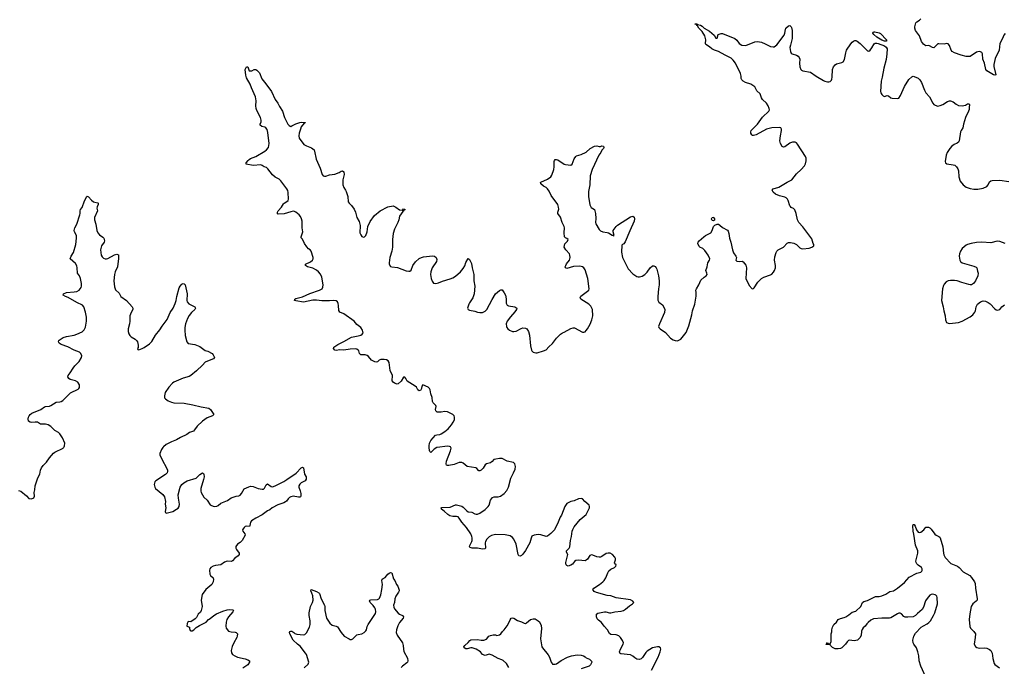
# Model space of a CAD drawing. Header units: inches. Extents: x 2005975 to 2217453, y 644152 to 846769.
# Tile 59 of 162: x 2078110 to 2093298, y 716628 to 726599. Entities that reach past the tile are written whole.
import ezdxf

# ---------------------------------------------------------------- set-up
doc = ezdxf.new("R2010")
doc.units = ezdxf.units.IN
doc.header["$MEASUREMENT"] = 0
for name, color, linetype in [('C0771', 7, 'Continuous'), ('C0772', 7, 'Continuous'), ('C0781', 7, 'Continuous'), ('C0782', 7, 'Continuous'), ('C0791', 7, 'Continuous'), ('C0792', 7, 'Continuous')]:
    doc.layers.add(name, color=color, linetype=linetype)

msp = doc.modelspace()

# ---------------------------------------------------------------- linework, layer by layer
at = {"layer": 'C0771', "color": 6, "elevation": 400}
msp.add_lwpolyline([(2078090, 719339), (2078130, 719330), (2078217, 719257), (2078250, 719216), (2078290, 719211), (2078330, 719225), (2078338, 719250), (2078332, 719310), (2078345, 719350), (2078350, 719410), (2078392, 719532), (2078419, 719590), (2078430, 719650), (2078445, 719690), (2078470, 719723), (2078523, 719777), (2078570, 719844), (2078630, 719913), (2078651, 719929), (2078779, 719990), (2078787, 720000)], dxfattribs=at)
at = {"layer": 'C0772', "color": 6, "elevation": 400}
msp.add_lwpolyline([(2078787, 720000), (2078795, 720010), (2078802, 720030), (2078804, 720070), (2078771, 720150), (2078730, 720213), (2078710, 720232), (2078650, 720266), (2078588, 720328), (2078550, 720349), (2078510, 720359), (2078430, 720363), (2078385, 720390), (2078350, 720393), (2078290, 720389), (2078270, 720393), (2078247, 720410), (2078243, 720443), (2078247, 720470), (2078256, 720490), (2078270, 720509), (2078298, 720530), (2078438, 720590), (2078490, 720627), (2078510, 720634), (2078570, 720641), (2078590, 720648), (2078670, 720703), (2078730, 720704), (2078751, 720709), (2078774, 720726), (2078894, 720846), (2079010, 720899), (2079024, 720910), (2079033, 720927), (2079031, 720970), (2079009, 721010), (2078970, 721030), (2078889, 721049), (2078868, 721068), (2078855, 721090), (2078858, 721110), (2078890, 721152), (2078936, 721224), (2078961, 721259), (2079025, 721330), (2079065, 721390), (2079067, 721413), (2079055, 721450), (2079030, 721472), (2078950, 721504), (2078850, 721555), (2078750, 721592), (2078720, 721610), (2078707, 721630), (2078712, 721650), (2078721, 721659), (2078783, 721697), (2078830, 721715), (2078950, 721735), (2078990, 721748), (2079073, 721787), (2079106, 721814), (2079125, 721855), (2079138, 721950), (2079139, 722010), (2079127, 722090), (2079101, 722170), (2079078, 722198), (2078990, 722238), (2078857, 722317), (2078815, 722330), (2078778, 722350), (2078786, 722370), (2078830, 722390), (2078950, 722400), (2078992, 722408), (2079026, 722430), (2079058, 722470), (2079064, 722490), (2079065, 722530), (2079050, 722606), (2079033, 722650), (2079015, 722670), (2079004, 722690), (2078999, 722770), (2078990, 722804), (2078970, 722840), (2078890, 722910), (2078903, 722950), (2078940, 723010), (2078976, 723130), (2078985, 723230), (2078984, 723264), (2078976, 723290), (2078953, 723330), (2078950, 723350), (2078962, 723390), (2078992, 723448), (2079040, 723590), (2079045, 723610), (2079044, 723650), (2079050, 723670), (2079076, 723704), (2079110, 723806), (2079145, 723870), (2079150, 723875), (2079170, 723866), (2079215, 723815), (2079250, 723792), (2079270, 723783), (2079315, 723775), (2079319, 723770), (2079318, 723750), (2079306, 723714), (2079302, 723690), (2079308, 723650), (2079266, 723550), (2079262, 723510), (2079286, 723446), (2079302, 723350), (2079317, 723310), (2079341, 723281), (2079390, 723247), (2079406, 723230), (2079415, 723210), (2079418, 723190), (2079414, 723170), (2079374, 723110), (2079354, 723050), (2079368, 722970), (2079383, 722943), (2079403, 722923), (2079430, 722912), (2079450, 722910), (2079470, 722916), (2079570, 722973), (2079610, 722983), (2079632, 722972), (2079636, 722916), (2079621, 722790), (2079582, 722710), (2079570, 722670), (2079562, 722570), (2079570, 722478), (2079590, 722435), (2079642, 722382), (2079671, 722330), (2079759, 722270), (2079845, 722170), (2079854, 722150), (2079854, 722130), (2079830, 722085), (2079811, 722030), (2079811, 721949), (2079805, 721910), (2079782, 721830), (2079782, 721790), (2079793, 721753), (2079809, 721729), (2079830, 721710), (2079892, 721670), (2079913, 721650), (2079926, 721630), (2079938, 721582), (2079935, 721545), (2079928, 721530), (2079931, 721511), (2079950, 721507), (2080000, 721530)], dxfattribs=at)
at = {"layer": 'C0781', "color": 6, "elevation": 400}
for points in [[(2080316, 720000), (2080296, 719970), (2080274, 719910), (2080274, 719890), (2080309, 719810), (2080376, 719690), (2080389, 719650), (2080389, 719630), (2080383, 719610), (2080357, 719583), (2080210, 719490), (2080193, 719470), (2080185, 719430), (2080192, 719392), (2080204, 719370), (2080319, 719278), (2080343, 719243), (2080360, 719170), (2080356, 719130), (2080362, 719070), (2080356, 719016), (2080360, 719000), (2080371, 718991), (2080470, 719015), (2080531, 719049), (2080553, 719067), (2080569, 719090), (2080575, 719130), (2080558, 719218), (2080555, 719270), (2080586, 719390), (2080610, 719430), (2080642, 719458), (2080693, 719487), (2080830, 719527), (2080890, 719586), (2080930, 719610), (2080943, 719603), (2080950, 719591), (2080953, 719550), (2080946, 719510), (2080903, 719370), (2080902, 719330), (2080909, 719310), (2080950, 719236), (2081002, 719190), (2081050, 719119), (2081070, 719105), (2081110, 719094), (2081150, 719099), (2081170, 719107), (2081215, 719145), (2081314, 719186), (2081370, 719224), (2081450, 719252), (2081490, 719255), (2081510, 719268), (2081529, 719290), (2081574, 719366), (2081643, 719397), (2081670, 719403), (2081710, 719400), (2081790, 719368), (2081850, 719359), (2081870, 719361), (2081887, 719373), (2081910, 719425), (2081930, 719440), (2081990, 719399), (2082010, 719395), (2082050, 719409), (2082110, 719442), (2082185, 719475), (2082229, 719510), (2082373, 719607), (2082450, 719686), (2082470, 719699), (2082490, 719690), (2082504, 719590), (2082528, 719550), (2082527, 719513), (2082512, 719488), (2082450, 719456), (2082430, 719437), (2082418, 719410), (2082415, 719390), (2082435, 719335), (2082445, 719290), (2082447, 719253), (2082439, 719241), (2082430, 719236), (2082410, 719235), (2082330, 719250), (2082290, 719240), (2082270, 719230), (2082250, 719211), (2082225, 719175), (2082210, 719163), (2082185, 719150), (2082090, 719116), (2082004, 719070), (2081970, 719042), (2081930, 719026), (2081850, 718963), (2081750, 718911), (2081684, 718870), (2081670, 718850), (2081662, 718798), (2081654, 718786), (2081610, 718790), (2081590, 718784), (2081570, 718770), (2081555, 718750), (2081549, 718730), (2081552, 718710), (2081585, 718670), (2081586, 718650), (2081540, 718570), (2081510, 718539), (2081468, 718510), (2081443, 718477), (2081444, 718450), (2081452, 718430), (2081494, 718370), (2081494, 718350), (2081478, 718330), (2081427, 718293), (2081390, 718252), (2081375, 718245), (2081310, 718250), (2081270, 718234), (2081210, 718193), (2081130, 718184), (2081093, 718170), (2081060, 718150), (2081045, 718130), (2081040, 718110), (2081045, 718050), (2081054, 718030), (2081092, 717990), (2081098, 717970), (2081094, 717930), (2081072, 717888), (2080980, 717810), (2080925, 717735), (2080910, 717650), (2080925, 717550), (2080911, 717489), (2080897, 717463), (2080865, 717430), (2080839, 717381), (2080819, 717361), (2080750, 717315), (2080710, 717319), (2080691, 717290), (2080686, 717246), (2080730, 717232), (2080731, 717210), (2080741, 717181), (2080750, 717176), (2080770, 717177), (2080797, 717190), (2080833, 717227), (2080881, 717259), (2080984, 717310), (2081024, 717350), (2081050, 717366), (2081107, 717413), (2081145, 717435), (2081241, 717479), (2081310, 717500), (2081343, 717503), (2081397, 717497), (2081406, 717490), (2081396, 717470), (2081330, 717393), (2081306, 717350), (2081293, 717310), (2081289, 717249), (2081294, 717214), (2081332, 717172), (2081370, 717160), (2081436, 717156), (2081451, 717150), (2081471, 717130), (2081467, 717090), (2081459, 717070), (2081412, 716990), (2081389, 716931), (2081374, 716870), (2081377, 716837), (2081393, 716810), (2081428, 716788), (2081471, 716770), (2081590, 716743), (2081627, 716727), (2081653, 716710), (2081656, 716690), (2081629, 716650), (2081550, 716601)], [(2084547, 720000), (2084502, 719978), (2084450, 719926), (2084438, 719938), (2084430, 719953), (2084428, 720000)], [(2087858, 716570), (2087959, 716770), (2087991, 716850), (2088000, 716890), (2087995, 716910), (2087970, 716926), (2087950, 716928), (2087870, 716910), (2087790, 716860), (2087770, 716838), (2087717, 716763), (2087695, 716745), (2087670, 716735), (2087630, 716738), (2087599, 716759), (2087570, 716786), (2087530, 716807), (2087381, 716821), (2087368, 716830), (2087363, 716850), (2087378, 716890), (2087419, 716970), (2087424, 716990), (2087410, 717026), (2087380, 717070), (2087350, 717095), (2087310, 717111), (2087230, 717119), (2087210, 717133), (2087175, 717190), (2087125, 717245), (2087084, 717304), (2087037, 717337), (2087020, 717360), (2087008, 717390), (2087006, 717414), (2087009, 717431), (2087030, 717448), (2087130, 717470), (2087150, 717468), (2087210, 717452), (2087230, 717453), (2087290, 717470), (2087390, 717477), (2087423, 717490), (2087455, 717510), (2087518, 717562), (2087561, 717590), (2087581, 717610), (2087566, 717630), (2087530, 717651), (2087310, 717683), (2087230, 717715), (2087170, 717722), (2087007, 717767), (2086970, 717783), (2086953, 717810), (2086965, 717835), (2087054, 717890), (2087107, 717930), (2087126, 717950), (2087152, 717990), (2087180, 718070), (2087200, 718100), (2087230, 718124), (2087286, 718150), (2087307, 718170), (2087311, 718191), (2087289, 718210), (2087284, 718224), (2087299, 718270), (2087300, 718290), (2087291, 718310), (2087253, 718350), (2087216, 718370), (2087186, 718374), (2087155, 718365), (2087090, 718320), (2087068, 718312), (2087048, 718312), (2087010, 718315), (2086950, 718342), (2086930, 718345), (2086906, 718334), (2086870, 718280), (2086850, 718262), (2086830, 718256), (2086730, 718263), (2086690, 718259), (2086670, 718246), (2086635, 718205), (2086610, 718185), (2086570, 718173), (2086550, 718180), (2086541, 718190), (2086533, 718210), (2086533, 718230), (2086565, 718350), (2086547, 718390), (2086547, 718410), (2086586, 718450), (2086598, 718470), (2086608, 718570), (2086623, 718630), (2086633, 718710), (2086642, 718738), (2086662, 718778), (2086757, 718890), (2086846, 718970), (2086898, 719070), (2086901, 719090), (2086893, 719113), (2086828, 719168), (2086790, 719209), (2086770, 719217), (2086730, 719212), (2086662, 719178), (2086610, 719170), (2086550, 719138), (2086517, 719090), (2086470, 718957), (2086445, 718930), (2086418, 718850), (2086358, 718730), (2086304, 718676), (2086250, 718634), (2086229, 718631), (2086150, 718656), (2086110, 718661), (2086046, 718650), (2086010, 718632), (2085997, 718603), (2085977, 718530), (2085910, 718413), (2085870, 718356), (2085850, 718337), (2085830, 718326), (2085810, 718332), (2085800, 718350), (2085770, 718510), (2085730, 718590), (2085710, 718616), (2085678, 718638), (2085596, 718656), (2085450, 718661), (2085390, 718643), (2085350, 718623), (2085315, 718590), (2085294, 718550), (2085290, 718530), (2085293, 718450), (2085283, 718437), (2085250, 718434), (2085170, 718451), (2085091, 718451), (2085061, 718461), (2085050, 718470), (2085051, 718490), (2085082, 718550), (2085088, 718570), (2085090, 718610), (2085086, 718630), (2085071, 718670), (2085002, 718770), (2084930, 718850), (2084890, 718912), (2084872, 718932), (2084850, 718940), (2084790, 718940), (2084747, 718950), (2084713, 718970), (2084658, 719018), (2084614, 719050), (2084613, 719070), (2084624, 719076), (2084750, 719083), (2084830, 719116), (2084850, 719117), (2084930, 719099), (2084950, 719084), (2085001, 719030), (2085030, 719012), (2085083, 719003), (2085130, 718979), (2085150, 718975), (2085170, 718976), (2085210, 718990), (2085290, 719045), (2085338, 719090), (2085351, 719110), (2085374, 719190), (2085401, 719230), (2085430, 719242), (2085490, 719239), (2085528, 719252), (2085583, 719290), (2085623, 719337), (2085652, 719390), (2085687, 719530), (2085728, 719610), (2085751, 719670), (2085758, 719710), (2085750, 719750), (2085728, 719768), (2085630, 719793), (2085550, 719830), (2085510, 719834), (2085456, 719824), (2085425, 719815), (2085396, 719784), (2085373, 719767), (2085310, 719750), (2085290, 719737), (2085258, 719682), (2085230, 719654), (2085210, 719642), (2085190, 719644), (2085160, 719680), (2085145, 719690), (2085011, 719711), (2084950, 719762), (2084930, 719770), (2084890, 719770), (2084810, 719740), (2084730, 719722), (2084710, 719723), (2084695, 719730), (2084687, 719750), (2084692, 719790), (2084756, 719950), (2084763, 719990), (2084759, 720000)], [(2082497, 716603), (2082559, 716661), (2082571, 716690), (2082532, 716810), (2082521, 716830), (2082438, 716938), (2082395, 716970), (2082330, 717033), (2082276, 717130), (2082270, 717150), (2082275, 717165), (2082290, 717172), (2082310, 717167), (2082340, 717150), (2082355, 717135), (2082385, 717125), (2082486, 717114), (2082510, 717118), (2082536, 717144), (2082578, 717230), (2082590, 717270), (2082592, 717330), (2082575, 717410), (2082574, 717450), (2082598, 717550), (2082628, 717612), (2082638, 717650), (2082634, 717714), (2082618, 717758), (2082600, 717790), (2082606, 717810), (2082690, 717781), (2082723, 717763), (2082736, 717750), (2082758, 717670), (2082810, 717570), (2082817, 717550), (2082818, 717490), (2082843, 717370), (2082893, 717293), (2082930, 717262), (2082990, 717246), (2083010, 717234), (2083067, 717150), (2083116, 717090), (2083190, 717050), (2083210, 717043), (2083230, 717043), (2083250, 717053), (2083310, 717111), (2083330, 717120), (2083390, 717126), (2083425, 717150), (2083450, 717174), (2083460, 717190), (2083470, 717239), (2083483, 717270), (2083580, 717410), (2083596, 717444), (2083601, 717470), (2083596, 717510), (2083587, 717530), (2083563, 717563), (2083514, 717610), (2083505, 717635), (2083513, 717647), (2083527, 717653), (2083630, 717658), (2083650, 717669), (2083660, 717680), (2083682, 717730), (2083697, 717810), (2083705, 717890), (2083698, 717950), (2083702, 717970), (2083717, 717983), (2083750, 717996), (2083790, 718047), (2083810, 718065), (2083830, 718076), (2083848, 718068), (2083878, 717978), (2083899, 717950), (2083922, 717890), (2083941, 717861), (2083964, 717804), (2083965, 717790), (2083955, 717770), (2083913, 717707), (2083897, 717670), (2083889, 717610), (2083878, 717570), (2083879, 717539), (2083890, 717515), (2083948, 717448), (2083970, 717431), (2084017, 717410), (2084029, 717390), (2084026, 717370), (2083970, 717301), (2083944, 717250), (2083922, 717190), (2083918, 717150), (2083933, 717110), (2084013, 716990), (2084026, 716950), (2084029, 716891), (2084037, 716857), (2084092, 716752), (2084099, 716710), (2084092, 716690), (2084081, 716679), (2084014, 716630), (2083995, 716610)], [(2085656, 716610), (2085617, 716670), (2085570, 716715), (2085548, 716728), (2085488, 716750), (2085399, 716799), (2085350, 716814), (2085290, 716795), (2085249, 716810), (2085219, 716850), (2085150, 716893), (2085087, 716913), (2085067, 716913), (2085010, 716895), (2084990, 716896), (2084965, 716910), (2084961, 716930), (2084974, 716950), (2085030, 716995), (2085052, 717028), (2085070, 717037), (2085170, 717039), (2085230, 717030), (2085267, 717033), (2085312, 717048), (2085349, 717090), (2085370, 717101), (2085411, 717111), (2085450, 717111), (2085470, 717102), (2085510, 717111), (2085530, 717127), (2085557, 717163), (2085584, 717190), (2085627, 717250), (2085652, 717290), (2085675, 717345), (2085692, 717368), (2085710, 717375), (2085730, 717371), (2085790, 717334), (2085850, 717314), (2085890, 717291), (2085910, 717287), (2085930, 717297), (2085990, 717348), (2086030, 717362), (2086059, 717359), (2086110, 717330), (2086130, 717311), (2086155, 717255), (2086160, 717210), (2086144, 717050), (2086164, 716930), (2086174, 716910), (2086264, 716804), (2086282, 716770), (2086310, 716691), (2086321, 716670), (2086330, 716662), (2086370, 716659), (2086390, 716668), (2086461, 716719), (2086559, 716770), (2086622, 716790), (2086710, 716806), (2086770, 716799), (2086808, 716788), (2086834, 716774), (2086850, 716758), (2086899, 716739), (2086928, 716708), (2086933, 716690), (2086926, 716670), (2086916, 716650), (2086896, 716630), (2086770, 716588)]]:
    msp.add_lwpolyline(points, dxfattribs=at)
at = {"layer": 'C0782', "color": 6, "elevation": 400}
for points in [[(2090000, 724699), (2089990, 724696), (2089910, 724637), (2089890, 724633), (2089870, 724645), (2089846, 724690), (2089837, 724730), (2089845, 724810), (2089861, 724890), (2089860, 724910), (2089850, 724931), (2089830, 724936), (2089710, 724930), (2089650, 724917), (2089629, 724910), (2089470, 724824), (2089430, 724815), (2089410, 724815), (2089401, 724821), (2089389, 724849), (2089387, 724870), (2089391, 724890), (2089491, 724990), (2089570, 725097), (2089666, 725190), (2089674, 725210), (2089673, 725230), (2089657, 725270), (2089630, 725310), (2089568, 725370), (2089554, 725394), (2089530, 725456), (2089482, 725502), (2089450, 725563), (2089390, 725603), (2089305, 725630), (2089272, 725650), (2089250, 725670), (2089241, 725690), (2089240, 725730), (2089228, 725770), (2089149, 725930), (2089117, 725977), (2089083, 726003), (2088990, 726050), (2088890, 726110), (2088825, 726130), (2088788, 726148), (2088750, 726179), (2088694, 726214), (2088687, 726230), (2088692, 726290), (2088677, 726350), (2088639, 726419), (2088585, 726470), (2088564, 726504), (2088555, 726510), (2088556, 726516), (2088545, 726525), (2088529, 726529), (2088530, 726533), (2088550, 726535), (2088563, 726530), (2088564, 726524), (2088612, 726512), (2088637, 726497), (2088668, 726468), (2088750, 726423), (2088820, 726360), (2088850, 726316), (2088870, 726312), (2088884, 726370), (2088930, 726386), (2088950, 726388), (2089143, 726310), (2089170, 726285), (2089210, 726230), (2089250, 726204), (2089310, 726203), (2089450, 726256), (2089490, 726262), (2089550, 726252), (2089610, 726228), (2089690, 726186), (2089730, 726180), (2089750, 726180), (2089790, 726210), (2089900, 726360), (2089914, 726390), (2089922, 726450), (2089930, 726470), (2089970, 726502), (2089990, 726507), (2090000, 726499)], [(2090000, 726205), (2089992, 726170), (2090000, 726110), (2090000, 726109)], [(2084428, 720000), (2084427, 720030), (2084430, 720070), (2084450, 720112), (2084523, 720190), (2084543, 720197), (2084590, 720202), (2084611, 720210), (2084670, 720247), (2084719, 720290), (2084771, 720350), (2084796, 720390), (2084816, 720430), (2084819, 720470), (2084814, 720490), (2084792, 720510), (2084710, 720550), (2084670, 720558), (2084610, 720545), (2084570, 720545), (2084549, 720549), (2084530, 720565), (2084526, 720590), (2084534, 720634), (2084528, 720650), (2084489, 720689), (2084479, 720710), (2084474, 720774), (2084453, 720830), (2084443, 720890), (2084430, 720913), (2084410, 720931), (2084330, 720968), (2084311, 720950), (2084306, 720910), (2084296, 720890), (2084290, 720883), (2084270, 720878), (2084250, 720893), (2084229, 720930), (2084210, 720949), (2084087, 721027), (2084067, 721067), (2084050, 721086), (2084030, 721085), (2083994, 721026), (2083950, 720983), (2083930, 720979), (2083890, 720994), (2083871, 721010), (2083858, 721030), (2083854, 721050), (2083861, 721090), (2083859, 721110), (2083827, 721187), (2083810, 721310), (2083796, 721336), (2083770, 721353), (2083730, 721361), (2083682, 721358), (2083654, 721346), (2083630, 721324), (2083610, 721320), (2083590, 721325), (2083539, 721350), (2083490, 721403), (2083470, 721418), (2083438, 721430), (2083373, 721433), (2083360, 721440), (2083350, 721450), (2083339, 721490), (2083330, 721505), (2083310, 721519), (2083290, 721524), (2083210, 721520), (2083110, 721501), (2083050, 721508), (2082990, 721495), (2082970, 721502), (2082953, 721530), (2082958, 721550), (2083016, 721590), (2083110, 721635), (2083230, 721705), (2083330, 721724), (2083370, 721736), (2083395, 721750), (2083406, 721770), (2083405, 721790), (2083397, 721810), (2083372, 721850), (2083310, 721900), (2083268, 721950), (2083110, 722062), (2083047, 722090), (2083035, 722115), (2083030, 722189), (2083021, 722221), (2083010, 722246), (2082990, 722263), (2082950, 722270), (2082890, 722263), (2082770, 722262), (2082690, 722275), (2082630, 722276), (2082490, 722243), (2082370, 722261), (2082347, 722270), (2082352, 722290), (2082370, 722299), (2082470, 722326), (2082584, 722376), (2082735, 722430), (2082775, 722450), (2082788, 722472), (2082791, 722509), (2082770, 722630), (2082750, 722677), (2082721, 722710), (2082690, 722736), (2082630, 722768), (2082550, 722789), (2082518, 722810), (2082520, 722830), (2082595, 722865), (2082629, 722890), (2082638, 722910), (2082639, 722930), (2082608, 723030), (2082593, 723050), (2082567, 723067), (2082537, 723097), (2082502, 723150), (2082472, 723212), (2082454, 723234), (2082452, 723250), (2082473, 723310), (2082475, 723330), (2082468, 723390), (2082467, 723490), (2082459, 723530), (2082442, 723562), (2082419, 723590), (2082371, 723630), (2082350, 723641), (2082330, 723644), (2082290, 723637), (2082190, 723603), (2082099, 723599), (2082085, 723605), (2082088, 723630), (2082096, 723650), (2082147, 723710), (2082179, 723761), (2082189, 723771), (2082230, 723793), (2082250, 723812), (2082255, 723830), (2082252, 723932), (2082245, 723965), (2082232, 723992), (2082136, 724116), (2082110, 724139), (2082050, 724173), (2082010, 724208), (2081940, 724300), (2081919, 724319), (2081883, 724330), (2081852, 724352), (2081830, 724359), (2081710, 724348), (2081602, 724370), (2081602, 724390), (2081633, 724430), (2081650, 724444), (2081670, 724457), (2081750, 724490), (2081890, 724570), (2081918, 724590), (2081947, 724630), (2081959, 724690), (2081940, 724860), (2081927, 724907), (2081909, 724929), (2081890, 724939), (2081847, 724950), (2081818, 724970), (2081821, 724990), (2081836, 725024), (2081835, 725050), (2081822, 725090), (2081770, 725197), (2081759, 725230), (2081754, 725270), (2081760, 725350), (2081749, 725409), (2081684, 725550), (2081665, 725605), (2081610, 725702), (2081596, 725744), (2081589, 725830), (2081610, 725871), (2081631, 725870), (2081650, 725811), (2081690, 725812), (2081726, 725830), (2081750, 725831), (2081770, 725819), (2081810, 725779), (2081845, 725685), (2081909, 725610), (2081993, 725490), (2082050, 725370), (2082090, 725314), (2082118, 725258), (2082165, 725190), (2082193, 725090), (2082247, 724987), (2082265, 724965), (2082290, 724954), (2082310, 724960), (2082370, 724994), (2082430, 725015), (2082450, 725019), (2082514, 725014), (2082518, 725010), (2082498, 725002), (2082451, 724949), (2082443, 724910), (2082420, 724850), (2082417, 724810), (2082423, 724770), (2082495, 724675), (2082533, 724653), (2082610, 724621), (2082650, 724590), (2082659, 724570), (2082685, 724450), (2082745, 724310), (2082778, 724210), (2082790, 724190), (2082810, 724184), (2082830, 724187), (2082890, 724209), (2082970, 724219), (2083038, 724242), (2083070, 724265), (2083089, 724270), (2083110, 724251), (2083117, 724210), (2083095, 724130), (2083094, 724050), (2083109, 724010), (2083138, 723970), (2083147, 723950), (2083170, 723870), (2083177, 723790), (2083191, 723770), (2083230, 723736), (2083270, 723675), (2083290, 723630), (2083310, 723551), (2083348, 723488), (2083363, 723423), (2083359, 723310), (2083370, 723283), (2083390, 723256), (2083414, 723246), (2083430, 723251), (2083447, 723270), (2083471, 723329), (2083480, 723410), (2083515, 723485), (2083582, 723578), (2083668, 723650), (2083790, 723712), (2083870, 723730), (2083910, 723710), (2083970, 723666), (2084010, 723662), (2084017, 723663), (2084030, 723683), (2084055, 723670), (2084040, 723660), (2084036, 723650), (2084018, 723642), (2083969, 723571), (2083956, 723510), (2083942, 723470), (2083893, 723370), (2083870, 723303), (2083860, 723210), (2083861, 723090), (2083852, 723028), (2083819, 722930), (2083810, 722850), (2083810, 722830), (2083830, 722794), (2083850, 722786), (2083937, 722777), (2084070, 722728), (2084110, 722719), (2084130, 722721), (2084150, 722738), (2084176, 722810), (2084213, 722867), (2084270, 722916), (2084310, 722934), (2084338, 722942), (2084476, 722956), (2084510, 722951), (2084534, 722930), (2084542, 722902), (2084539, 722870), (2084474, 722770), (2084450, 722710), (2084447, 722667), (2084456, 722610), (2084470, 722566), (2084495, 722535), (2084530, 722530), (2084570, 722539), (2084634, 722566), (2084750, 722601), (2084790, 722619), (2084830, 722646), (2084910, 722713), (2084950, 722760), (2084975, 722805), (2084990, 722854), (2085030, 722918), (2085050, 722901), (2085078, 722838), (2085087, 722770), (2085114, 722670), (2085115, 722570), (2085132, 722490), (2085122, 722370), (2085100, 722310), (2085049, 722231), (2085040, 722210), (2085017, 722150), (2085027, 722130), (2085050, 722120), (2085130, 722106), (2085170, 722090), (2085210, 722083), (2085250, 722085), (2085290, 722104), (2085314, 722130), (2085396, 722284), (2085451, 722370), (2085510, 722423), (2085530, 722435), (2085550, 722431), (2085585, 722385), (2085602, 722350), (2085613, 722293), (2085615, 722230), (2085630, 722196), (2085650, 722186), (2085750, 722170), (2085776, 722150), (2085775, 722130), (2085750, 722092), (2085682, 722018), (2085628, 721950), (2085615, 721910), (2085618, 721870), (2085625, 721850), (2085641, 721830), (2085667, 721810), (2085710, 721793), (2085730, 721791), (2085770, 721794), (2085844, 721836), (2085870, 721845), (2085910, 721842), (2085932, 721832), (2085960, 721790), (2085976, 721736), (2085991, 721570), (2086004, 721504), (2086011, 721491), (2086031, 721471), (2086070, 721463), (2086090, 721464), (2086190, 721492), (2086229, 721510), (2086270, 721554), (2086330, 721603), (2086390, 721690), (2086451, 721749), (2086481, 721770), (2086510, 721782), (2086610, 721838), (2086648, 721848), (2086670, 721845), (2086790, 721782), (2086810, 721779), (2086830, 721787), (2086850, 721805), (2086870, 721833), (2086910, 721905), (2086934, 721970), (2086950, 722030), (2086948, 722128), (2086921, 722181), (2086890, 722213), (2086767, 722287), (2086754, 722310), (2086766, 722334), (2086870, 722410), (2086888, 722430), (2086894, 722450), (2086873, 722610), (2086830, 722739), (2086810, 722772), (2086790, 722789), (2086750, 722799), (2086650, 722793), (2086550, 722762), (2086528, 722770), (2086526, 722790), (2086534, 722810), (2086547, 722833), (2086593, 722890), (2086600, 722930), (2086597, 722970), (2086589, 722989), (2086534, 723050), (2086507, 723090), (2086519, 723141), (2086527, 723153), (2086559, 723181), (2086570, 723210), (2086550, 723226), (2086530, 723233), (2086516, 723250), (2086509, 723310), (2086516, 723390), (2086510, 723411), (2086479, 723470), (2086454, 723554), (2086413, 723610), (2086411, 723630), (2086425, 723675), (2086422, 723710), (2086409, 723750), (2086306, 723886), (2086275, 723955), (2086250, 723990), (2086230, 724010), (2086190, 724030), (2086147, 724070), (2086145, 724090), (2086150, 724095), (2086250, 724140), (2086302, 724178), (2086320, 724200), (2086347, 724290), (2086352, 724330), (2086353, 724410), (2086358, 724430), (2086370, 724445), (2086390, 724445), (2086410, 724436), (2086510, 724370), (2086530, 724364), (2086610, 724357), (2086633, 724370), (2086665, 724455), (2086689, 724490), (2086701, 724499), (2086770, 724521), (2086850, 724556), (2086910, 724610), (2086978, 724650), (2087010, 724653), (2087050, 724642), (2087070, 724644), (2087090, 724653), (2087113, 724650), (2087121, 724630), (2087114, 724610), (2087092, 724588), (2087074, 724550), (2087043, 724510), (2086941, 724290), (2086911, 724190), (2086907, 724050), (2086885, 723950), (2086885, 723870), (2086905, 723745), (2086925, 723705), (2086975, 723670), (2086993, 723610), (2086995, 723535), (2086990, 723470), (2086997, 723450), (2087050, 723362), (2087070, 723341), (2087107, 723327), (2087170, 723319), (2087192, 723312), (2087250, 723277), (2087257, 723277), (2087270, 723264), (2087278, 723270), (2087262, 723330), (2087267, 723350), (2087311, 723410), (2087331, 723430), (2087530, 723561), (2087570, 723570), (2087590, 723553), (2087595, 723530), (2087587, 723490), (2087519, 723341), (2087450, 723173), (2087430, 723144), (2087406, 723134), (2087397, 723123), (2087395, 723015), (2087410, 722931), (2087496, 722756), (2087570, 722681), (2087630, 722638), (2087650, 722632), (2087673, 722633), (2087710, 722644), (2087753, 722667), (2087790, 722704), (2087834, 722770), (2087870, 722802), (2087890, 722805), (2087910, 722792), (2087929, 722770), (2087938, 722750), (2087964, 722650), (2087976, 722570), (2087974, 722510), (2087964, 722450), (2087953, 722330), (2087955, 722275), (2087970, 722245), (2088024, 722204), (2088048, 722168), (2088063, 722130), (2088058, 722082), (2087977, 721910), (2087965, 721870), (2087968, 721850), (2087987, 721830), (2088073, 721773), (2088151, 721690), (2088190, 721664), (2088222, 721650), (2088250, 721647), (2088266, 721650), (2088310, 721671), (2088390, 721776), (2088430, 721878), (2088478, 722050), (2088490, 722111), (2088522, 722210), (2088544, 722336), (2088547, 722390), (2088542, 722430), (2088548, 722450), (2088586, 722510), (2088618, 722582), (2088670, 722630), (2088697, 722650), (2088712, 722670), (2088711, 722690), (2088696, 722730), (2088714, 722790), (2088723, 722850), (2088752, 722890), (2088755, 722910), (2088730, 722970), (2088680, 723040), (2088650, 723068), (2088599, 723090), (2088590, 723099), (2088569, 723150), (2088576, 723170), (2088592, 723190), (2088662, 723250), (2088690, 723269), (2088771, 723310), (2088794, 723346), (2088810, 723410), (2088831, 723429), (2088870, 723445), (2088890, 723444), (2088910, 723432), (2088950, 723394), (2089030, 723353), (2089040, 723340), (2089050, 723302), (2089058, 723230), (2089080, 723170), (2089104, 723050), (2089122, 723002), (2089159, 722950), (2089166, 722930), (2089156, 722890), (2089173, 722873), (2089211, 722869), (2089255, 722875), (2089270, 722867), (2089312, 722812), (2089322, 722770), (2089313, 722610), (2089360, 722500), (2089410, 722451), (2089430, 722453), (2089438, 722462), (2089498, 722550), (2089554, 722606), (2089591, 722629), (2089690, 722663), (2089710, 722677), (2089736, 722704), (2089754, 722730), (2089768, 722770), (2089768, 722810), (2089751, 722890), (2089757, 722943), (2089779, 723010), (2089790, 723030), (2089810, 723050), (2089891, 723089), (2089950, 723153), (2089970, 723163), (2089990, 723165), (2090000, 723163)], [(2090000, 723716), (2089990, 723728), (2089965, 723810), (2089955, 723830), (2089933, 723850), (2089910, 723861), (2089830, 723881), (2089770, 723906), (2089730, 723941), (2089718, 723970), (2089730, 723992), (2089822, 724018), (2089950, 724095), (2090000, 724120)], [(2080000, 721530), (2080030, 721544), (2080110, 721601), (2080150, 721638), (2080205, 721735), (2080270, 721815), (2080307, 721873), (2080386, 721974), (2080430, 722086), (2080478, 722150), (2080510, 722224), (2080526, 722270), (2080536, 722330), (2080570, 722462), (2080585, 722490), (2080610, 722519), (2080630, 722529), (2080647, 722527), (2080663, 722510), (2080691, 722371), (2080688, 722270), (2080694, 722250), (2080718, 722218), (2080812, 722172), (2080824, 722150), (2080812, 722130), (2080758, 722082), (2080722, 722038), (2080696, 721990), (2080666, 721910), (2080656, 721850), (2080655, 721810), (2080662, 721730), (2080689, 721629), (2080710, 721608), (2080810, 721589), (2080890, 721559), (2080970, 721498), (2081010, 721485), (2081077, 721450), (2081096, 721430), (2081114, 721390), (2081100, 721370), (2081005, 721335), (2080970, 721317), (2080930, 721270), (2080838, 721182), (2080750, 721110), (2080723, 721097), (2080632, 721070), (2080490, 721011), (2080468, 720992), (2080410, 720930), (2080354, 720850), (2080342, 720798), (2080344, 720770), (2080357, 720750), (2080399, 720719), (2080450, 720700), (2080490, 720692), (2080647, 720687), (2080782, 720662), (2080910, 720628), (2081028, 720608), (2081055, 720590), (2081105, 720510), (2081086, 720490), (2081001, 720459), (2080929, 720410), (2080849, 720330), (2080808, 720272), (2080790, 720256), (2080730, 720234), (2080690, 720203), (2080590, 720154), (2080530, 720118), (2080450, 720088), (2080370, 720050), (2080326, 720014), (2080316, 720000)], [(2084759, 720000), (2084756, 720010), (2084738, 720018), (2084710, 720020), (2084550, 720001), (2084547, 720000)]]:
    msp.add_lwpolyline(points, dxfattribs=at)
msp.add_lwpolyline([(2088810, 723499), (2088790, 723504), (2088784, 723510), (2088782, 723530), (2088790, 723551), (2088810, 723553), (2088814, 723550), (2088827, 723530), (2088830, 723509)], close=True, dxfattribs=at)
at = {"layer": 'C0791', "color": 6, "elevation": 300}
msp.add_lwpolyline([(2092110, 716414), (2092008, 716630), (2091984, 716710), (2091978, 716790), (2091965, 716850), (2091942, 716910), (2091900, 716970), (2091891, 716990), (2091887, 717030), (2091902, 717090), (2091930, 717139), (2092016, 717230), (2092050, 717253), (2092110, 717283), (2092136, 717304), (2092158, 717330), (2092208, 717410), (2092224, 717450), (2092267, 717590), (2092261, 717690), (2092255, 717710), (2092243, 717723), (2092230, 717731), (2092190, 717740), (2092170, 717736), (2092150, 717723), (2092107, 717673), (2092083, 717637), (2092050, 717539), (2092030, 717503), (2091957, 717443), (2091927, 717410), (2091890, 717390), (2091810, 717384), (2091770, 717387), (2091750, 717398), (2091710, 717439), (2091690, 717448), (2091670, 717447), (2091650, 717439), (2091550, 717373), (2091529, 717369), (2091410, 717371), (2091282, 717358), (2091241, 717339), (2091196, 717304), (2091175, 717285), (2091150, 717247), (2091120, 717220), (2091104, 717196), (2091096, 717170), (2091090, 717102), (2091070, 717066), (2091032, 717030), (2090981, 717021), (2090910, 717030), (2090895, 717025), (2090874, 717006), (2090850, 716967), (2090790, 716910), (2090770, 716901), (2090735, 716895), (2090690, 716898), (2090650, 716918), (2090618, 716950), (2090610, 716966), (2090550, 716966), (2090548, 716970), (2090562, 716978), (2090570, 716994), (2090578, 716978), (2090590, 716974), (2090610, 716974), (2090616, 716984), (2090628, 717010), (2090626, 717130), (2090640, 717160), (2090639, 717190), (2090649, 717230), (2090670, 717271), (2090709, 717310), (2090733, 717347), (2090770, 717366), (2090830, 717379), (2090855, 717390), (2090901, 717419), (2090950, 717464), (2091010, 717477), (2091085, 717550), (2091109, 717610), (2091130, 717628), (2091190, 717642), (2091290, 717696), (2091310, 717702), (2091370, 717706), (2091410, 717714), (2091470, 717739), (2091530, 717782), (2091590, 717791), (2091650, 717832), (2091760, 717920), (2091830, 718003), (2091950, 718063), (2092010, 718079), (2092027, 718093), (2092033, 718107), (2092033, 718130), (2092022, 718150), (2091967, 718187), (2091948, 718208), (2091936, 718230), (2091934, 718250), (2091965, 718370), (2091965, 718390), (2091962, 718410), (2091930, 718495), (2091904, 718664), (2091890, 718710), (2091886, 718794), (2091890, 718814), (2091907, 718813), (2091925, 718790), (2091941, 718730), (2091970, 718698), (2091990, 718691), (2092010, 718698), (2092058, 718730), (2092086, 718774), (2092128, 718772), (2092150, 718761), (2092170, 718741), (2092226, 718666), (2092248, 718648), (2092290, 718631), (2092301, 718621), (2092310, 718611), (2092349, 718471), (2092358, 718370), (2092366, 718346), (2092388, 718308), (2092475, 718215), (2092578, 718170), (2092604, 718150), (2092663, 718083), (2092766, 718026), (2092790, 717999), (2092839, 717930), (2092850, 717903), (2092855, 717835), (2092880, 717670), (2092878, 717650), (2092866, 717630), (2092810, 717590), (2092788, 717552), (2092765, 717435), (2092755, 717350), (2092764, 717244), (2092778, 717218), (2092830, 717165), (2092852, 717130), (2092850, 717070), (2092835, 716970), (2092854, 716934), (2092876, 716916), (2092910, 716906), (2092989, 716911), (2093030, 716905), (2093067, 716887), (2093090, 716869), (2093113, 716830), (2093123, 716750), (2093141, 716670), (2093150, 716657), (2093222, 716602)], dxfattribs=at)
at = {"layer": 'C0792', "color": 6, "elevation": 400}
for points in [[(2093310, 726385), (2093290, 726358), (2093271, 726310), (2093230, 726230), (2093221, 726130), (2093158, 726002), (2093134, 725910), (2093136, 725876), (2093165, 725750), (2093150, 725742), (2093130, 725747), (2093030, 725808), (2093011, 725830), (2092991, 725930), (2092967, 725990), (2092960, 726070), (2092951, 726091), (2092930, 726104), (2092909, 726109), (2092870, 726098), (2092770, 726031), (2092712, 726032), (2092635, 726050), (2092531, 726090), (2092495, 726110), (2092476, 726130), (2092450, 726199), (2092430, 726228), (2092410, 726231), (2092370, 726222), (2092290, 726227), (2092270, 726224), (2092210, 726167), (2092190, 726170), (2092143, 726197), (2092130, 726200), (2092090, 726195), (2092070, 726205), (2092050, 726222), (2092022, 726262), (2091991, 726351), (2091930, 726433), (2091918, 726470), (2091916, 726490), (2091934, 726550), (2091950, 726568), (2091991, 726589), (2092010, 726613)], [(2090000, 726499), (2090010, 726491), (2090017, 726477), (2090024, 726430), (2090024, 726310), (2090000, 726205)], [(2090000, 726109), (2090010, 726084), (2090026, 726070), (2090093, 726053), (2090117, 726037), (2090135, 726015), (2090142, 725990), (2090139, 725930), (2090144, 725870), (2090158, 725830), (2090170, 725818), (2090190, 725808), (2090310, 725788), (2090395, 725730), (2090510, 725661), (2090531, 725650), (2090570, 725640), (2090590, 725639), (2090610, 725647), (2090630, 725665), (2090639, 725681), (2090644, 725710), (2090648, 725830), (2090663, 725870), (2090690, 725905), (2090710, 725919), (2090790, 725939), (2090814, 725950), (2090833, 725987), (2090851, 726090), (2090865, 726130), (2090930, 726229), (2090950, 726253), (2090970, 726269), (2090990, 726279), (2091010, 726279), (2091030, 726270), (2091074, 726234), (2091170, 726133), (2091190, 726117), (2091210, 726111), (2091230, 726127), (2091257, 726163), (2091291, 726229), (2091304, 726236), (2091330, 726238), (2091350, 726234), (2091450, 726197), (2091477, 726177), (2091491, 726150), (2091487, 726070), (2091473, 725987), (2091437, 725850), (2091415, 725710), (2091399, 725650), (2091388, 725490), (2091391, 725470), (2091410, 725443), (2091430, 725424), (2091450, 725415), (2091490, 725431), (2091510, 725424), (2091550, 725393), (2091570, 725388), (2091650, 725385), (2091670, 725391), (2091698, 725430), (2091757, 725570), (2091823, 725677), (2091870, 725720), (2091890, 725726), (2091910, 725725), (2091970, 725698), (2091993, 725673), (2092020, 725630), (2092066, 725510), (2092090, 725472), (2092142, 725410), (2092193, 725310), (2092210, 725291), (2092230, 725279), (2092270, 725266), (2092310, 725275), (2092350, 725290), (2092423, 725337), (2092454, 725346), (2092470, 725346), (2092510, 725332), (2092554, 725294), (2092590, 725275), (2092650, 725272), (2092699, 725281), (2092730, 725299), (2092750, 725301), (2092761, 725290), (2092754, 725246), (2092755, 725215), (2092748, 725190), (2092697, 725090), (2092670, 724990), (2092660, 724930), (2092630, 724890), (2092621, 724870), (2092602, 724730), (2092590, 724712), (2092570, 724694), (2092525, 724675), (2092491, 724650), (2092457, 724610), (2092419, 724550), (2092403, 724510), (2092388, 724410), (2092391, 724390), (2092410, 724375), (2092510, 724363), (2092534, 724354), (2092560, 724330), (2092580, 724300), (2092591, 724270), (2092598, 724178), (2092616, 724110), (2092662, 724050), (2092710, 724018), (2092770, 723995), (2092830, 723985), (2092890, 723987), (2092970, 724001), (2093030, 724028), (2093047, 724050), (2093070, 724098), (2093090, 724114), (2093110, 724120), (2093230, 724124), (2093370, 724105)], [(2090000, 724120), (2090020, 724130), (2090090, 724224), (2090165, 724290), (2090214, 724346), (2090230, 724376), (2090240, 724420), (2090242, 724462), (2090233, 724490), (2090110, 724679), (2090090, 724698), (2090070, 724708), (2090030, 724710), (2090000, 724699)], [(2090000, 723163), (2090053, 723153), (2090093, 723133), (2090142, 723082), (2090166, 723070), (2090190, 723066), (2090290, 723077), (2090329, 723090), (2090358, 723110), (2090359, 723130), (2090349, 723149), (2090330, 723221), (2090281, 723281), (2090190, 723406), (2090127, 723470), (2090108, 723510), (2090088, 723608), (2090065, 723665), (2090048, 723688), (2090010, 723705), (2090000, 723716)], [(2093310, 723147), (2093230, 723179), (2093190, 723184), (2093090, 723156), (2092950, 723166), (2092870, 723161), (2092785, 723145), (2092730, 723132), (2092710, 723123), (2092648, 723072), (2092624, 723030), (2092609, 722990), (2092600, 722950), (2092613, 722893), (2092623, 722870), (2092650, 722847), (2092830, 722797), (2092862, 722782), (2092873, 722770), (2092883, 722723), (2092896, 722690), (2092891, 722651), (2092855, 722570), (2092822, 722530), (2092790, 722510), (2092770, 722508), (2092750, 722513), (2092645, 722545), (2092570, 722573), (2092530, 722579), (2092470, 722578), (2092430, 722572), (2092402, 722558), (2092370, 722523), (2092359, 722501), (2092346, 722450), (2092330, 722270), (2092357, 722170), (2092366, 722110), (2092386, 722030), (2092392, 721970), (2092408, 721930), (2092430, 721917), (2092450, 721914), (2092590, 721929), (2092650, 721949), (2092770, 722015), (2092813, 722050), (2092842, 722090), (2092851, 722110), (2092862, 722170), (2092884, 722210), (2092930, 722250), (2092970, 722262), (2093010, 722260), (2093050, 722240), (2093078, 722218), (2093150, 722142), (2093170, 722127), (2093190, 722121), (2093229, 722131), (2093261, 722170), (2093299, 722201)]]:
    msp.add_lwpolyline(points, dxfattribs=at)
msp.add_lwpolyline([(2091470, 726268), (2091449, 726270), (2091410, 726282), (2091332, 726330), (2091285, 726370), (2091272, 726390), (2091273, 726407), (2091288, 726412), (2091302, 726410), (2091370, 726397), (2091390, 726388), (2091482, 726290), (2091482, 726270)], close=True, dxfattribs=at)

doc.saveas('drawing.dxf')
